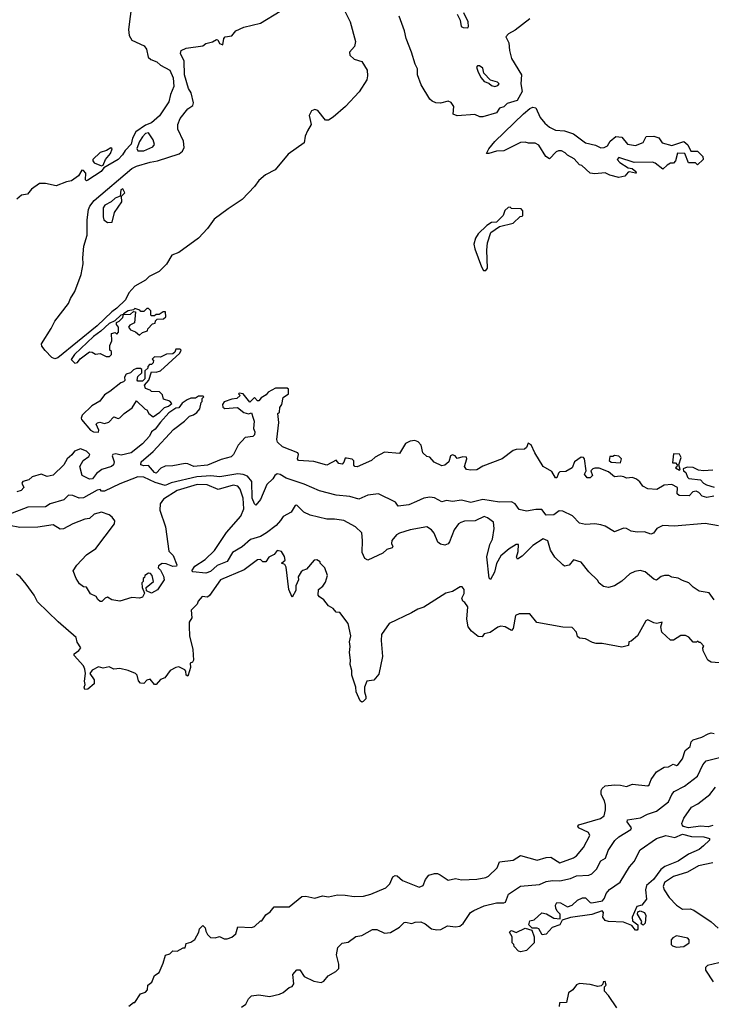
# Model space of a CAD drawing. Extents: x 2348354 to 2479840, y 460476 to 613653.
# Tile 173 of 256: x 2406253 to 2410826, y 537449 to 543959. Entities that reach past the tile are written whole.
import ezdxf

# ---------------------------------------------------------------- set-up
doc = ezdxf.new("R2010")
doc.units = 0

msp = doc.modelspace()

# ---------------------------------------------------------------- linework, layer by layer
at = {"layer": '0CON05XD'}
for points in [[(2406995.5, 544065), (2406973.7, 543895), (2406977.3, 543855), (2406995, 543824.3), (2407076.7, 543786.7), (2407092.2, 543765), (2407102.2, 543712.2), (2407121.4, 543695), (2407159.4, 543679.4), (2407185, 543657.3), (2407245, 543626.2), (2407268.9, 543575), (2407272, 543518), (2407250, 543465), (2407239.2, 543415), (2407177.4, 543322.6), (2407125, 543277.5), (2407085, 543261.9), (2407022.2, 543217.8), (2406999.5, 543175), (2406990, 543135), (2406950, 543095), (2406933.8, 543065), (2406905, 543035.5), (2406810.8, 542979.2), (2406791.4, 542955), (2406705, 542897.1), (2406695, 542894), (2406689.3, 542899.3), (2406691.2, 542945), (2406675, 542961.2), (2406665, 542963.3), (2406642.9, 542927.1), (2406596.8, 542893.2), (2406562.1, 542887.9), (2406495, 542860.5), (2406425, 542875.6), (2406385, 542875.6), (2406330.9, 542839.1), (2406304.4, 542805.6), (2406265, 542799.2), (2406235, 542772.5)], [(2406485, 541717.5), (2406465, 541726.2), (2406420.9, 541770.9), (2406400, 541800), (2406397.3, 541815), (2406462.2, 541917.8), (2406484.8, 541965.2), (2406576.9, 542083.1), (2406588.7, 542115), (2406617.4, 542162.6), (2406660.4, 542275), (2406673.6, 542345), (2406670.4, 542385), (2406678, 542462), (2406700.5, 542535), (2406699.6, 542635), (2406708.8, 542705), (2406717.1, 542725), (2406745, 542763.1), (2406995.6, 542975), (2407025, 542989.6), (2407115, 543016.8), (2407165, 543025.3), (2407307.7, 543072.3), (2407329.7, 543090.3), (2407340.7, 543115), (2407336.9, 543155), (2407300, 543235), (2407299.5, 543265), (2407315, 543305.6), (2407365, 543368.8), (2407397.3, 543392.7), (2407401.5, 543408.5), (2407387.3, 543475), (2407369.6, 543505), (2407342.8, 543595), (2407341.6, 543685), (2407316, 543735), (2407320, 543755), (2407355, 543770.3), (2407463.3, 543786.7), (2407485, 543802), (2407527.6, 543812.4), (2407555, 543827.5), (2407562.5, 543825), (2407575, 543802.5), (2407597, 543793), (2407603.8, 543835), (2407611.2, 543845), (2407655, 543852.5), (2407683.3, 543885), (2407735, 543909.1), (2407845, 543936.1), (2407974.8, 544015.2)], [(2408400.3, 544020.3), (2408439.1, 543945), (2408474.5, 543815), (2408467.3, 543782.7), (2408434.2, 543745), (2408435.8, 543725), (2408465, 543698.6), (2408515, 543682.5), (2408550.9, 543625), (2408553.3, 543586.7), (2408547.6, 543562.4), (2408497.8, 543482.2), (2408407.5, 543385), (2408325.3, 543314.7), (2408295, 543295.6), (2408275, 543295.7), (2408225, 543358.6), (2408205, 543365.7), (2408182.7, 543357.3), (2408166.7, 543325), (2408179.6, 543265), (2408156.2, 543225), (2408140.5, 543189.5), (2408134.4, 543145), (2408029.3, 543070.7), (2407943, 542967), (2407877.4, 542932.6), (2407833.9, 542896.1), (2407805, 542855.5), (2407725, 542769.7), (2407631, 542709), (2407539.7, 542640.3), (2407495, 542578.9), (2407435, 542514.1), (2407305, 542419.2), (2407258.5, 542401.5), (2407225, 542341.9), (2407176.5, 542295), (2407109.1, 542260.9), (2407085, 542237.5), (2407014, 542196), (2406975.9, 542154.1), (2406953.4, 542106.6), (2406895, 542050.9), (2406861.6, 542028.4), (2406766, 541935), (2406505, 541722.5), (2406485, 541717.5)], [(2409145.8, 543995), (2409164.4, 543955), (2409172.2, 543915), (2409185, 543907.1), (2409215, 543906.2), (2409220, 543915), (2409217.3, 543945), (2409190, 544005)], [(2409625, 543964.7), (2409529.7, 543890.3), (2409485.7, 543865), (2409467.5, 543845), (2409488, 543805), (2409490.8, 543755), (2409505, 543702.5), (2409571.2, 543595), (2409566.4, 543535), (2409575.6, 543485), (2409543.1, 543425), (2409475.7, 543404.3), (2409455, 543383.8), (2409425, 543373.3), (2409405, 543343.3), (2409315, 543316.7), (2409295, 543316.7), (2409261.7, 543331.7), (2409145, 543323.3), (2409120, 543335), (2409122.5, 543385), (2409105, 543412.5), (2409085, 543420), (2409035, 543408), (2409005, 543410), (2408979.7, 543419.7), (2408964.3, 543434.3), (2408908.5, 543528.5), (2408884.4, 543594.4), (2408882.5, 543635), (2408868.1, 543665), (2408844.4, 543745), (2408808, 543835), (2408798.2, 543885), (2408762.3, 543982.3)], [(2409395, 543517.5), (2409415, 543523.3), (2409422.5, 543535), (2409412.5, 543545), (2409365, 543560), (2409322.5, 543605), (2409315, 543637.5), (2409292.5, 543655), (2409280, 543655), (2409274.4, 543645), (2409285, 543612.5), (2409304, 543575), (2409325, 543551.2), (2409355, 543540), (2409373, 543523), (2409395, 543517.5)], [(2410215, 542916.2), (2410155, 542930), (2410125, 542947.5), (2410055, 542938.8), (2410024.1, 542944.1), (2409970, 542995), (2409955, 543000), (2409919.3, 543039.3), (2409875, 543062.5), (2409859.3, 543079.3), (2409835, 543092.5), (2409815, 543092.5), (2409800, 543085), (2409755, 543040), (2409732.5, 543055), (2409685, 543130), (2409661.7, 543141.7), (2409617, 543143), (2409595, 543150), (2409565, 543147.5), (2409455, 543092.5), (2409405, 543090), (2409355, 543073.3), (2409340, 543075), (2409354.5, 543105), (2409395, 543152.9), (2409583.7, 543336.3), (2409625, 543372), (2409645, 543380), (2409665.7, 543375.7), (2409695, 543312.5), (2409725, 543274.4), (2409755, 543249.2), (2409795, 543228.8), (2409855, 543223.3), (2409915, 543203.3), (2409995, 543143.8), (2410059.3, 543129.3), (2410095, 543112.5), (2410117, 543113), (2410140, 543125), (2410157.5, 543155), (2410195, 543186), (2410235, 543183.3), (2410272.5, 543135), (2410325, 543128), (2410375, 543147.5), (2410395, 543187.5), (2410445, 543188.8), (2410478.3, 543178.3), (2410500, 543145), (2410565, 543126.2), (2410645, 543153.3), (2410670.5, 543130.5), (2410690.7, 543090.7), (2410735, 543090), (2410770, 543055), (2410772.5, 543035), (2410735, 543000), (2410721.7, 543011.7), (2410675, 543012.5), (2410650, 543075), (2410603, 543077), (2410590, 543025), (2410575, 543010), (2410555, 543010), (2410533, 542997), (2410505, 542970), (2410455, 543010), (2410437, 543017), (2410315, 543013.8), (2410215, 543048.8), (2410204, 543035), (2410222, 543015), (2410275, 542980), (2410302.5, 542975), (2410327.5, 542955), (2410330, 542945), (2410325, 542944), (2410285, 542953.3), (2410275, 542950), (2410255, 542923.3), (2410215, 542916.2)], [(2407035, 543091.1), (2407075, 543092.5), (2407132.7, 543117.3), (2407145.6, 543134.4), (2407136.4, 543165), (2407105, 543210), (2407085, 543206.5), (2407065, 543184.4), (2407045, 543154.3), (2407027.1, 543107.1), (2407035, 543091.1)], [(2406795, 542993.8), (2406805, 542997.5), (2406820.8, 543035), (2406854.3, 543075), (2406865, 543106.2), (2406855, 543110.8), (2406826.4, 543093.6), (2406785, 543080), (2406737.5, 543035), (2406736.7, 543025), (2406745, 543013.3), (2406795, 542993.8)], [(2406835, 542618.9), (2406865, 542621.2), (2406879.6, 542685), (2406928.6, 542755), (2406927.5, 542792.5), (2406948.8, 542815), (2406935, 542840), (2406922.5, 542835), (2406917.5, 542792.5), (2406885, 542778), (2406858, 542755), (2406817.1, 542732.9), (2406804.3, 542715.7), (2406804.6, 542654.6), (2406810.6, 542635), (2406835, 542618.9)], [(2409335, 542300), (2409346.2, 542315), (2409340.8, 542435), (2409346.6, 542483.4), (2409368.8, 542551.2), (2409425, 542592.5), (2409515, 542613.3), (2409561.7, 542658.3), (2409575, 542660), (2409580, 542665), (2409580, 542695), (2409568.3, 542708.3), (2409505, 542710), (2409495, 542720), (2409481.7, 542718.3), (2409461.7, 542698.3), (2409450, 542665), (2409405, 542620), (2409373, 542617), (2409340.7, 542599.3), (2409285, 542542.5), (2409266.7, 542515), (2409256.2, 542475), (2409261.9, 542445), (2409306.7, 542325), (2409320.7, 542300.7), (2409335, 542300)], [(2407045, 541872.5), (2407065, 541890), (2407098.3, 541901.7), (2407100, 541915), (2407131.7, 541948.3), (2407148.3, 541951.7), (2407151.7, 541968.3), (2407161.7, 541978.3), (2407205, 541980), (2407220, 541995), (2407218.3, 542028.3), (2407203, 542027), (2407175, 542010), (2407155, 542010), (2407145, 542000), (2407125, 542000), (2407120, 542005), (2407120, 542035), (2407105, 542050), (2407095, 542050), (2407075, 542030), (2407055, 542030), (2407048.3, 542038.3), (2407015, 542050), (2407005, 542040), (2406970, 542035), (2406940, 542015), (2406940, 542010), (2406985, 542012.5), (2407005, 542030), (2407018.3, 542028.3), (2407012.5, 541955), (2406980.7, 541939.3), (2406972.5, 541925), (2406985, 541907.5), (2407020, 541895), (2407045, 541872.5)], [(2406618.3, 541688.3), (2406635, 541692.5), (2406652.3, 541717.7), (2406715, 541762), (2406731.7, 541761.7), (2406755, 541747.5), (2406785, 541752.5), (2406825, 541732.5), (2406847, 541733), (2406860, 541745), (2406860, 541765), (2406850, 541775), (2406850, 541805), (2406862.5, 541835), (2406860, 541885), (2406885, 541890), (2406895, 541880), (2406907, 541893), (2406907.5, 541925), (2406893, 541943), (2406893, 541957), (2406910, 541965), (2406935, 541990), (2406940, 542010), (2406922.5, 542005), (2406881.7, 541968.3), (2406845, 541950.6), (2406790.8, 541899.2), (2406741.5, 541865), (2406616, 541745), (2406593, 541713), (2406618.3, 541688.3)], [(2406775, 541232.5), (2406776.7, 541245), (2406760, 541285), (2406767, 541293), (2406783, 541297), (2406815, 541290), (2406841.7, 541298.3), (2406875, 541332.5), (2406905, 541322.5), (2406915, 541327.5), (2406943.9, 541356.1), (2406997.7, 541392.3), (2407025, 541440), (2407083.6, 541383.6), (2407095, 541380), (2407107.5, 541355), (2407135, 541333.3), (2407180, 541365), (2407210, 541395), (2407237, 541403), (2407258.3, 541421.7), (2407247, 541437), (2407205, 541450), (2407198.3, 541478.3), (2407178.3, 541498.3), (2407125, 541500), (2407115, 541510), (2407085, 541520), (2407078.3, 541541.7), (2407107.5, 541575), (2407125, 541630), (2407155, 541627.5), (2407185, 541637.5), (2407312.5, 541755), (2407320, 541775), (2407315, 541780), (2407285, 541780), (2407278.3, 541761.7), (2407265, 541750), (2407225, 541747.5), (2407185, 541727.5), (2407145, 541730), (2407130, 541715), (2407137.5, 541707.5), (2407135, 541690), (2407125, 541680), (2407111.7, 541678.3), (2407100, 541665), (2407100, 541655), (2407081.7, 541638.3), (2407080, 541585), (2407065, 541570), (2407035, 541570), (2407030, 541575), (2407035, 541600), (2407060, 541625), (2407060, 541645), (2407051.7, 541651.7), (2407025, 541653.3), (2407005, 541643.3), (2406986.1, 541623.9), (2406957.5, 541615), (2406946.7, 541595), (2406947.5, 541572.5), (2406940, 541565), (2406921.7, 541558.3), (2406850.3, 541499.7), (2406815, 541478.8), (2406782.2, 541437.8), (2406731.2, 541405), (2406666.2, 541345), (2406658.8, 541325), (2406661.2, 541315), (2406722, 541245), (2406742.5, 541235), (2406775, 541232.5)], [(2410841.7, 540808.3), (2410795, 540800), (2410765, 540807.5), (2410743.9, 540833.9), (2410725, 540840.8), (2410702.9, 540837.1), (2410679.3, 540810.7), (2410613, 540813), (2410600, 540825), (2410602.5, 540865), (2410565, 540886), (2410515, 540880.8), (2410465, 540853.3), (2410407, 540857), (2410373.6, 540873.6), (2410353, 540903), (2410330.7, 540920.7), (2410305, 540932.5), (2410265, 540927.5), (2410246.4, 540936.4), (2410225, 540941.2), (2410185, 540936.7), (2410145, 540970), (2410085, 540993.3), (2410056.4, 540993.6), (2410041.7, 540988.3), (2410030, 540975), (2410040, 540945), (2410025, 540930), (2410005, 540930), (2409987.5, 540955), (2409997.5, 540975), (2409987.5, 541055), (2409980, 541065), (2409965, 541067.5), (2409922, 541035), (2409906.7, 540995), (2409865, 540970.8), (2409825, 540970), (2409815, 540960), (2409805, 540930), (2409795, 540930), (2409771.7, 540971.7), (2409714.2, 541004.2), (2409658, 541095), (2409635, 541147.5), (2409615, 541160), (2409605, 541130), (2409591.7, 541118.3), (2409535, 541117.5), (2409515, 541110), (2409443.6, 541056.4), (2409315, 541007.5), (2409276.4, 540983.6), (2409235, 540980), (2409207.5, 540985), (2409193.3, 541005), (2409210, 541055), (2409206.7, 541066.7), (2409182.3, 541067.7), (2409145, 541057.5), (2409132.5, 541075), (2409115, 541082.5), (2409102.5, 541075), (2409090, 541035), (2409065, 541013.3), (2409045, 541008.8), (2408993.9, 541033.9), (2408965, 541067.5), (2408945, 541070), (2408917.5, 541095), (2408906.7, 541145), (2408888.3, 541168.3), (2408865, 541176.7), (2408835, 541172.5), (2408804, 541156), (2408797.5, 541145), (2408765, 541090), (2408665, 541098.8), (2408603.8, 541066.2), (2408580, 541045), (2408485, 541003.3), (2408470, 541005), (2408463, 541013), (2408461.7, 541041.7), (2408452.5, 541052.5), (2408415, 541060), (2408405, 541060), (2408396.1, 541033.9), (2408385, 541021.2), (2408364.2, 541024.2), (2408345, 541046.7), (2408285, 541012.5), (2408198.3, 541038.3), (2408096.7, 541045), (2408090, 541055), (2408096.7, 541085), (2408092.5, 541095), (2407990, 541135), (2407957.5, 541165), (2407954.1, 541184.1), (2407967.5, 541295), (2407960, 541355), (2407970, 541365), (2407972.5, 541395), (2407986.4, 541413.6), (2407995, 541460), (2408030, 541485), (2408030, 541515), (2408021.7, 541521.7), (2407945, 541522.5), (2407895, 541496.2), (2407882, 541478), (2407850.7, 541459.3), (2407835, 541440), (2407825, 541440), (2407805, 541460), (2407775, 541430), (2407730, 541485), (2407705, 541490), (2407700, 541485), (2407710, 541475), (2407690, 541455), (2407655, 541450), (2407605, 541432.5), (2407593.3, 541415), (2407597.5, 541397.5), (2407609.3, 541389.3), (2407693.9, 541393.9), (2407735, 541362.5), (2407765, 541352.5), (2407785, 541360), (2407797.5, 541325), (2407803.3, 541305), (2407800, 541255), (2407807.5, 541235), (2407806.1, 541213.9), (2407795, 541203.3), (2407745, 541197.5), (2407697.5, 541145), (2407666.7, 541085), (2407650.7, 541069.3), (2407585, 541051.2), (2407495, 541014.3), (2407405, 541004.2), (2407365, 541023.3), (2407346.4, 541023.6), (2407265, 541008.8), (2407215, 541008), (2407187, 540993), (2407155, 540961.4), (2407144.3, 540965), (2407105, 541011.2), (2407075, 541008.8), (2407054.8, 541014.8), (2407056.5, 541035), (2407135.3, 541104.7), (2407269.8, 541250.2), (2407343.3, 541305), (2407375, 541337.5), (2407403.3, 541346.7), (2407425, 541362.5), (2407443.3, 541385), (2407453, 541427), (2407460, 541435), (2407460, 541455), (2407470, 541465), (2407465, 541470), (2407435, 541470), (2407415, 541457.5), (2407385, 541457.5), (2407360, 541445), (2407327, 541423), (2407305, 541392.5), (2407285, 541390), (2407240.5, 541359.5), (2407185, 541298.8), (2407148.9, 541251.1), (2407125.6, 541234.4), (2407110.6, 541205), (2407065, 541155.6), (2406990.8, 541095), (2406925, 541078.6), (2406888.8, 541088.8), (2406870, 541085), (2406864, 541075), (2406877.1, 541035), (2406874.3, 541015), (2406861.2, 541005), (2406795.6, 540984.4), (2406762, 540958), (2406735, 540923.8), (2406715, 540921.2), (2406666.1, 540946.1), (2406650, 541005), (2406674, 541045), (2406709.5, 541070.5), (2406716.7, 541085), (2406696.1, 541106.1), (2406655, 541122.5), (2406615, 541106.7), (2406598.3, 541081.7), (2406568, 541055), (2406545.8, 541015), (2406475, 540947.5), (2406435, 540937.5), (2406395, 540953.8), (2406335, 540936), (2406314, 540916), (2406273.3, 540905), (2406267.5, 540895), (2406280, 540865), (2406263.6, 540846.4), (2406235, 540837.5)], [(2410225, 541030), (2410232.5, 541055), (2410215, 541072.5), (2410185, 541077.5), (2410175, 541070), (2410155, 541070), (2410150, 541045), (2410163, 541033), (2410225, 541030)], [(2410615, 540980), (2410620, 540985), (2410610, 541015), (2410626.2, 541065), (2410615, 541085.8), (2410575, 541087.5), (2410570, 541030), (2410588.3, 541028.3), (2410600, 541015), (2410598.3, 541001.7), (2410590, 540995), (2410615, 540980)], [(2410580.8, 540610.8), (2410505, 540614.2), (2410465.9, 540594.1), (2410442.5, 540565), (2410425, 540556.7), (2410383.6, 540573.6), (2410335, 540571.2), (2410295, 540576.7), (2410265, 540593.8), (2410245, 540596), (2410186.4, 540573.6), (2410125, 540610), (2410095, 540620), (2410055, 540626), (2409995, 540620.8), (2409955, 540630), (2409908.9, 540678.9), (2409845, 540708.6), (2409818.8, 540711.2), (2409785, 540686), (2409735, 540682.9), (2409705, 540720), (2409665, 540721.4), (2409605, 540710), (2409555, 540720), (2409528.2, 540758.2), (2409505, 540770.6), (2409425, 540769.4), (2409315, 540787.3), (2409235, 540767.5), (2409175, 540782.9), (2409115, 540774.2), (2409075, 540780), (2409045, 540771.4), (2408995, 540798.2), (2408965, 540801.5), (2408925, 540795.4), (2408876.9, 540773.1), (2408825, 540751.9), (2408755, 540743.3), (2408738.3, 540768.3), (2408625, 540824.2), (2408555, 540814.3), (2408495, 540789.2), (2408435, 540806.9), (2408345, 540814.4), (2408235, 540843.5), (2408135, 540887.5), (2408015, 540928.2), (2407975, 540951.9), (2407955, 540955.6), (2407939.2, 540945), (2407927.9, 540922.1), (2407888.1, 540885), (2407845, 540786.2), (2407815, 540750), (2407805, 540757.5), (2407790, 540795), (2407787.1, 540905), (2407760.4, 540940.4), (2407731.7, 540951.7), (2407695, 540955.2), (2407576.4, 540936.4), (2407516.6, 540943.4), (2407424.4, 540935.6), (2407255, 540897.8), (2407215, 540880), (2407148.3, 540898.3), (2407075, 540934.4), (2407035, 540935.7), (2406915, 540890), (2406815, 540842), (2406795, 540842.5), (2406785, 540852.5), (2406765, 540847.5), (2406675, 540798.2), (2406646.2, 540796.2), (2406605, 540812.7), (2406575.6, 540814.4), (2406545, 540784), (2406455, 540757.5), (2406425, 540739.1), (2406306.2, 540735), (2406175, 540684.6)], [(2410835, 540981.2), (2410775, 540975.7), (2410740.9, 540980.9), (2410705, 540997.5), (2410665, 540999.4), (2410640.7, 540989.3), (2410642.5, 540975), (2410656.7, 540965), (2410667.5, 540935), (2410677.5, 540925), (2410755, 540917.5), (2410774.3, 540894.3), (2410792.9, 540882.9), (2410845, 540867.5)], [(2409345.6, 540665.6), (2409325, 540674), (2409263.7, 540646.3), (2409195, 540642.9), (2409168.8, 540635), (2409154.2, 540625), (2409125.8, 540585), (2409094.1, 540505.9), (2409085, 540493.3), (2409065, 540483.8), (2409035, 540491.2), (2409016.7, 540505), (2408993.8, 540565), (2408976.7, 540585), (2408945, 540606.7), (2408835, 540586.7), (2408765, 540563.3), (2408745, 540553.3), (2408713.3, 540515), (2408712.5, 540495), (2408720, 540475), (2408715, 540467.5), (2408680, 540455), (2408655, 540432.5), (2408555, 540386.2), (2408535, 540396.7), (2408517.5, 540435), (2408520, 540515), (2408515, 540566.7), (2408473.3, 540605), (2408396.8, 540646.8), (2408335, 540657.5), (2408285, 540657.5), (2408172.7, 540682.7), (2408131.7, 540701.7), (2408085, 540750), (2408075, 540747.5), (2408047.7, 540702.3), (2407995, 540673.3), (2407977.5, 540647.5), (2407948.6, 540615), (2407885, 540565.6), (2407845, 540541.9), (2407778.6, 540521.4), (2407725, 540474.4), (2407661.2, 540435), (2407624.3, 540375.7), (2407558.9, 540351.1), (2407515, 540310.9), (2407485, 540298.6), (2407397.3, 540307.3), (2407390.8, 540315), (2407410.6, 540345), (2407479.2, 540390.8), (2407541.5, 540448.5), (2407621.6, 540568.4), (2407714.7, 540675.3), (2407734.6, 540725), (2407730, 540795), (2407710, 540855), (2407695, 540875.7), (2407665, 540881.9), (2407565, 540853.5), (2407493.8, 540883.8), (2407426.7, 540886.7), (2407294.3, 540845), (2407205, 540789.4), (2407181.9, 540758.1), (2407180.5, 540715), (2407217.8, 540605), (2407240, 540445), (2407267, 540417), (2407292.5, 540355), (2407290, 540345), (2407265, 540342.5), (2407221.7, 540361.7), (2407195, 540362.5), (2407171.7, 540348.3), (2407170, 540335), (2407185, 540320), (2407205, 540280), (2407208.8, 540255), (2407165, 540190), (2407125, 540167.5), (2407091.7, 540181.7), (2407090, 540205), (2407137.5, 540245), (2407130, 540285), (2407118.3, 540298.3), (2407105, 540300), (2407080, 540285), (2407078.3, 540271.7), (2407070, 540265), (2407070, 540245), (2407060, 540235), (2407062.5, 540205), (2407077.5, 540167.5), (2407065, 540140), (2407045, 540133.8), (2406995, 540137.5), (2406915, 540113.3), (2406863.6, 540123.6), (2406835, 540140), (2406817.5, 540135), (2406797, 540113), (2406785, 540112.5), (2406770, 540125), (2406760, 540145), (2406722.3, 540162.3), (2406696.2, 540206.2), (2406675, 540210), (2406649.3, 540229.3), (2406626.7, 540265), (2406606.7, 540315), (2406631.7, 540351.7), (2406695, 540421.2), (2406757, 540463), (2406880.8, 540625), (2406882.5, 540645), (2406865, 540670), (2406845, 540686), (2406795, 540702.5), (2406745, 540689.2), (2406715, 540661.2), (2406685, 540656.7), (2406605, 540625.5), (2406542.9, 540592.9), (2406520.8, 540590.8), (2406475, 540618.8), (2406373.9, 540603.9), (2406255, 540601.2), (2406185, 540614.2)], [(2410845, 540122.5), (2410810.5, 540170.5), (2410745, 540181.2), (2410705, 540206.7), (2410677.5, 540235), (2410635, 540250), (2410607.3, 540267.3), (2410565, 540274), (2410545, 540283.8), (2410516.4, 540283.6), (2410495, 540276.7), (2410463.9, 540253.9), (2410445, 540258.8), (2410388.3, 540308.3), (2410355, 540316), (2410319.5, 540310.5), (2410287.5, 540295), (2410235, 540246.7), (2410185, 540216.7), (2410145, 540204.2), (2410112.3, 540212.3), (2410085, 540232.5), (2410073, 540253), (2410015, 540307.5), (2409965, 540372.5), (2409915, 540386.7), (2409885, 540353.3), (2409855, 540346.7), (2409845, 540353.8), (2409792, 540405), (2409761.7, 540451.7), (2409745, 540512.5), (2409715, 540526.7), (2409645, 540481.4), (2409575, 540411.9), (2409545, 540392.5), (2409537.5, 540405), (2409547.8, 540442.2), (2409550, 540490), (2409535, 540490), (2409489.7, 540460.3), (2409435, 540413.3), (2409405.7, 540364.3), (2409391.9, 540305), (2409365, 540257.5), (2409357, 540267), (2409341.7, 540408.3), (2409361.1, 540488.9), (2409380, 540525), (2409389.2, 540595), (2409385.7, 540635.7), (2409345.6, 540665.6)], [(2410872.3, 540612.3), (2410785, 540628.1), (2410580.8, 540610.8)], [(2410903.9, 539703.9), (2410825, 539712), (2410802.5, 539725), (2410772.5, 539785), (2410770, 539805), (2410777, 539817), (2410755, 539840), (2410745, 539840), (2410735, 539850), (2410727, 539843), (2410705, 539842.5), (2410676.4, 539876.4), (2410655, 539886.7), (2410625, 539886.7), (2410575, 539857.5), (2410555, 539857.5), (2410498.3, 539908.3), (2410492.5, 539945), (2410500, 539975), (2410465, 539967.5), (2410445, 539970), (2410405, 539990), (2410393.3, 539985), (2410337.5, 539885), (2410295, 539850), (2410280, 539845), (2410278.3, 539821.7), (2410235, 539810), (2410105, 539833.8), (2410063.9, 539833.9), (2410040, 539840), (2409995, 539866.2), (2409955, 539870), (2409941.2, 539881.2), (2409935, 539910), (2409905, 539940), (2409845, 539942.5), (2409672.5, 539972.5), (2409625, 540030), (2409555, 540030), (2409530.7, 540019.3), (2409516.4, 539933.6), (2409505, 539920), (2409463.6, 539943.6), (2409435, 539950), (2409415, 539943.3), (2409363.3, 539906.7), (2409325, 539897.5), (2409311.7, 539878.3), (2409285, 539880), (2409240, 539915), (2409217.5, 539945), (2409210, 539995), (2409216.4, 540076.4), (2409196.4, 540106.4), (2409182.5, 540115), (2409177.5, 540135), (2409192.5, 540165), (2409191.7, 540191.7), (2409178.3, 540208.3), (2409165, 540210), (2409115, 540177.5), (2409071.7, 540168.3), (2408926.1, 540073.9), (2408885, 540062.5), (2408843.3, 540036.7), (2408695, 539967.5), (2408646.2, 539895), (2408642.5, 539855), (2408652.3, 539747.7), (2408627.3, 539632.7), (2408595, 539592.5), (2408547.5, 539585), (2408533.8, 539545), (2408532, 539515), (2408542.5, 539485), (2408541.7, 539468.3), (2408525, 539450), (2408515, 539447.5), (2408503.3, 539455), (2408478.8, 539515), (2408476.7, 539545), (2408450, 539625), (2408450, 539655), (2408437.1, 539695), (2408440, 539725), (2408433.3, 539775), (2408438.1, 539815), (2408433.3, 539845), (2408442.5, 539885), (2408425, 539967.5), (2408369.3, 540039.3), (2408345, 540042.5), (2408325, 540066.7), (2408293.9, 540083.9), (2408265, 540122.5), (2408235, 540142.5), (2408227.5, 540155), (2408228.3, 540191.7), (2408256.4, 540213.6), (2408275, 540240), (2408287.5, 540285), (2408270, 540335), (2408240, 540365), (2408240, 540375), (2408217, 540387), (2408200, 540385), (2408150, 540325), (2408125, 540317.5), (2408115, 540307.5), (2408093.8, 540275), (2408097.5, 540255), (2408080, 540215), (2408080, 540185), (2408055, 540140), (2408031.7, 540191.7), (2408015, 540340), (2408006.4, 540356.4), (2407983.3, 540365), (2408007.5, 540385), (2408005, 540410), (2407985, 540442.5), (2407955, 540450), (2407935, 540422.5), (2407900, 540405), (2407880, 540375), (2407860, 540375), (2407845, 540390), (2407825, 540387.5), (2407738.3, 540321.7), (2407581.2, 540255), (2407508.3, 540151.7), (2407495, 540140), (2407460, 540145), (2407433.3, 540115), (2407427.5, 540095), (2407387.5, 540055), (2407391.2, 540005), (2407373.3, 539975), (2407373.6, 539946.4), (2407376.7, 539885), (2407397.5, 539795), (2407402.5, 539725), (2407395, 539710), (2407380, 539705), (2407382.5, 539675), (2407376, 539654)], [(2407376, 539654), (2407365, 539617.5), (2407353.3, 539625), (2407351.7, 539651.7), (2407345, 539660), (2407305, 539680), (2407285, 539676.2), (2407247.5, 539655), (2407213.3, 539606.7), (2407183.9, 539596.1), (2407156.4, 539563.6), (2407145, 539562.5), (2407115, 539597.5), (2407095, 539592.5), (2407075, 539570), (2407051.7, 539571.7), (2407038.3, 539588.3), (2407030, 539625), (2407020, 539635), (2406970, 539655), (2406915, 539670), (2406875, 539665.7), (2406845, 539679.2), (2406805, 539671.4), (2406775, 539679.2), (2406732.7, 539657.3), (2406717.5, 539635), (2406745.7, 539595), (2406745, 539568.8), (2406705, 539532.5), (2406685, 539530), (2406680, 539545), (2406686.1, 539563.9), (2406681.2, 539585), (2406687.5, 539635), (2406683.3, 539665), (2406676.1, 539686.1), (2406612.5, 539755), (2406612.5, 539765), (2406645, 539787.5), (2406656.7, 539805), (2406634.1, 539844.1), (2406627.5, 539875), (2406507.3, 539977.3), (2406370.3, 540110.3), (2406349.2, 540155), (2406296.8, 540226.8), (2406255.7, 540275.7), (2406232.3, 540292.3)], [(2406975, 537437.5), (2407005, 537460), (2407015, 537460), (2407051.7, 537518.3), (2407085, 537530), (2407097.5, 537545), (2407100, 537575), (2407127.5, 537595), (2407145, 537640), (2407175, 537660), (2407201.7, 537721.7), (2407217, 537773), (2407247, 537783), (2407265, 537802.5), (2407295, 537800), (2407335, 537822.5), (2407347, 537823), (2407355, 537850), (2407385, 537860), (2407411.7, 537878.3), (2407437.5, 537925), (2407443, 537947), (2407465, 537970), (2407480, 537955), (2407483, 537933), (2407495, 537910), (2407515, 537890), (2407545, 537887.5), (2407575, 537897.5), (2407605, 537882.5), (2407625, 537882.5), (2407655, 537892.5), (2407682.5, 537915), (2407695, 537960), (2407785, 537957.5), (2407805, 537962.5), (2407845, 538000), (2407855, 538000), (2407880.7, 538039.3), (2407909.3, 538060.7), (2407935, 538092.5), (2408035, 538092.5), (2408118.3, 538161.7), (2408145, 538163.3), (2408205, 538150), (2408255, 538166), (2408295, 538158.8), (2408355, 538172), (2408405, 538171.2), (2408465, 538161.2), (2408525.9, 538164.1), (2408575, 538176.7), (2408675, 538218.8), (2408701.2, 538245), (2408719.3, 538290.7), (2408735, 538300), (2408748.3, 538298.3), (2408785, 538267.5), (2408895, 538223.3), (2408920, 538235), (2408936.4, 538273.6), (2408957.5, 538302.5), (2408995, 538313.3), (2409015, 538313.3), (2409034, 538304), (2409085, 538270), (2409135, 538280), (2409175, 538271.2), (2409275, 538276.7), (2409335, 538287.5), (2409353, 538297), (2409409.3, 538350.7), (2409425, 538390), (2409515, 538401.2), (2409565, 538433.3), (2409675, 538402), (2409735, 538419.2), (2409765, 538420.8), (2409825, 538384), (2409915, 538416.2), (2409935, 538430), (2409980, 538485), (2410022.9, 538565), (2410013.8, 538585), (2409947.5, 538615), (2409942.5, 538627.5), (2409950, 538635), (2410093.2, 538676.8), (2410116.7, 538695), (2410126.2, 538735), (2410126.2, 538765), (2410120, 538795), (2410096.7, 538835), (2410097, 538863), (2410103.6, 538876.4), (2410125, 538892.5), (2410185, 538900), (2410225, 538898.8), (2410265, 538888), (2410305, 538903.8), (2410405, 538893.3), (2410415, 538900), (2410427.5, 538935), (2410462.5, 538985), (2410515, 539017.5), (2410541.7, 539018.3), (2410573.6, 539036.4), (2410595, 539027.5), (2410606.4, 539033.6), (2410635, 539072.5), (2410653, 539127), (2410685.8, 539154.2), (2410693.3, 539185), (2410705, 539196.7), (2410762.5, 539215), (2410805, 539238), (2410825, 539243.3), (2410845, 539240)], [(2407720.3, 537429.7), (2407749.5, 537450.5), (2407765.8, 537485), (2407785, 537504.2), (2407835, 537510.8), (2407905, 537501.2), (2407970, 537515), (2407995, 537526.7), (2408035, 537560), (2408055, 537567.5), (2408066.7, 537585), (2408060, 537645), (2408085, 537677.5), (2408106.1, 537676.1), (2408135, 537632.5), (2408198.3, 537601.7), (2408247, 537593), (2408265, 537602.5), (2408293.2, 537636.8), (2408343.6, 537666.4), (2408362.5, 537685), (2408362.5, 537715), (2408347.5, 537775), (2408357.5, 537825), (2408385, 537853.3), (2408425, 537860), (2408475, 537897.5), (2408515, 537903.8), (2408586.4, 537943.6), (2408615, 537943.3), (2408665, 537920), (2408705, 537922.5), (2408765, 537958.8), (2408795, 537990), (2408805, 537992.5), (2408845, 537982.5), (2408868.3, 537991.7), (2408905, 537993.8), (2408935, 537980), (2408975, 537948.8), (2409010.3, 537940.3), (2409037.6, 537942.4), (2409081.7, 537968.3), (2409135, 537960), (2409164.1, 537965.9), (2409185, 537984), (2409234.4, 538055), (2409255, 538070), (2409325, 538100.8), (2409405, 538118.6), (2409455, 538119.2), (2409465, 538124.2), (2409485, 538176.2), (2409565, 538229.2), (2409690.5, 538240.5), (2409735, 538261.1), (2409775, 538268.1), (2409825, 538265.5), (2409895, 538280.9), (2409935, 538298.1), (2410015, 538302.9), (2410035, 538312), (2410067.6, 538342.4), (2410095, 538396.7), (2410126, 538415), (2410144.2, 538465), (2410187.6, 538532.4), (2410215, 538556), (2410293.8, 538605), (2410298, 538615), (2410270, 538655), (2410270.7, 538669.3), (2410358.3, 538681.7), (2410403.6, 538706.4), (2410464.4, 538725.6), (2410542, 538788), (2410565, 538836), (2410580.8, 538855), (2410648.9, 538891.1), (2410733.6, 538956.4), (2410768.9, 539031.1), (2410792.1, 539057.9), (2410879.4, 539080.6)], [(2410835, 538630.5), (2410805, 538621.5), (2410755, 538626.9), (2410675.3, 538615.3), (2410642.5, 538625), (2410631.9, 538635), (2410630.6, 538645), (2410645, 538680), (2410695, 538751.2), (2410737.5, 538775), (2410815, 538836.7), (2410853.3, 538885)], [(2409708.3, 537908.3), (2409685, 537947.5), (2409675, 537952.5), (2409641.7, 537951.7), (2409620, 537975), (2409625, 538000), (2409655, 538006.7), (2409705, 538052.5), (2409735.9, 538045.9), (2409785, 538018.8), (2409827, 538013), (2409825.8, 538045), (2409805.6, 538065.6), (2409798.6, 538085), (2409796, 538105), (2409805, 538121.2), (2409829.5, 538119.5), (2409875, 538093.3), (2409906.1, 538103.9), (2409941.7, 538138.3), (2409975, 538153.8), (2409995, 538153.3), (2410025, 538122.5), (2410035, 538120), (2410106.1, 538133.9), (2410119.4, 538150.6), (2410129.5, 538180.5), (2410152.4, 538207.6), (2410224.1, 538255.9), (2410285, 538356.7), (2410315, 538392.5), (2410355, 538470), (2410463.3, 538545), (2410525, 538564.4), (2410585, 538551.4), (2410635, 538573.8), (2410695, 538557.3), (2410775.3, 538555.3), (2410813.3, 538545), (2410813.8, 538535), (2410773.8, 538496.2), (2410745, 538471.4), (2410675, 538440.8), (2410606.7, 538395), (2410519.1, 538360.9), (2410490.9, 538339.1), (2410442.5, 538275), (2410398, 538235), (2410390, 538205), (2410396.7, 538145), (2410366.4, 538103.6), (2410333.6, 538096.4), (2410303.3, 538025), (2410305, 538000), (2410340, 537975), (2410340, 537945), (2410335, 537940), (2410325, 537940), (2410300, 537970), (2410245, 537992.5), (2410145, 537996.9), (2410123.4, 538003.4), (2410109.2, 538025), (2410112.5, 538055), (2410105, 538067.5), (2410035, 538042), (2409895, 538022.5), (2409840, 538005), (2409823.3, 537975), (2409774.4, 537955.6), (2409735, 537912.5), (2409708.3, 537908.3)], [(2410835.3, 538384.7), (2410742, 538365), (2410667.9, 538322.1), (2410575, 538293.6), (2410515.6, 538255), (2410507.5, 538227.5), (2410514.2, 538205), (2410546.7, 538155), (2410595, 538104), (2410635, 538078.8), (2410685, 538080), (2410710.7, 538070.7), (2410825, 537993.8), (2410871.1, 537951.1)], [(2410375, 537972.5), (2410361.7, 537981.7), (2410367, 537997), (2410337.5, 538045), (2410340, 538060), (2410355, 538067.5), (2410385, 538056.7), (2410393.8, 538035), (2410387.5, 537985), (2410375, 537972.5)], [(2409566.2, 537796.2), (2409551.2, 537801.2), (2409521.7, 537831.7), (2409520, 537845), (2409510, 537855), (2409510, 537895), (2409492.5, 537925), (2409500, 537935), (2409505, 537937.5), (2409535, 537922.5), (2409595, 537952.5), (2409638.3, 537938.3), (2409653.8, 537893.8), (2409654, 537855), (2409605, 537804.2), (2409566.2, 537796.2)], [(2410595, 537827.5), (2410645, 537830), (2410680, 537855), (2410680, 537875), (2410670, 537885), (2410595, 537902.5), (2410570.7, 537889.3), (2410560, 537875), (2410560, 537845), (2410570, 537835), (2410595, 537827.5)], [(2410875, 537722.5), (2410800, 537705), (2410788.3, 537691.7), (2410787.5, 537675), (2410838.3, 537598.3)], [(2410200, 537425), (2410146.1, 537506.1), (2410120, 537535), (2410120, 537565), (2410130, 537575), (2410125, 537600), (2410111.7, 537598.3), (2410108.3, 537581.7), (2410098.3, 537571.7), (2410075, 537567.5), (2410025, 537580), (2409953.6, 537586.4), (2409935, 537577.5), (2409910, 537545), (2409882.5, 537525), (2409868.3, 537461.7), (2409821.7, 537458.3), (2409820, 537435)]]:
    msp.add_lwpolyline(points, dxfattribs=at)

doc.saveas('drawing.dxf')
